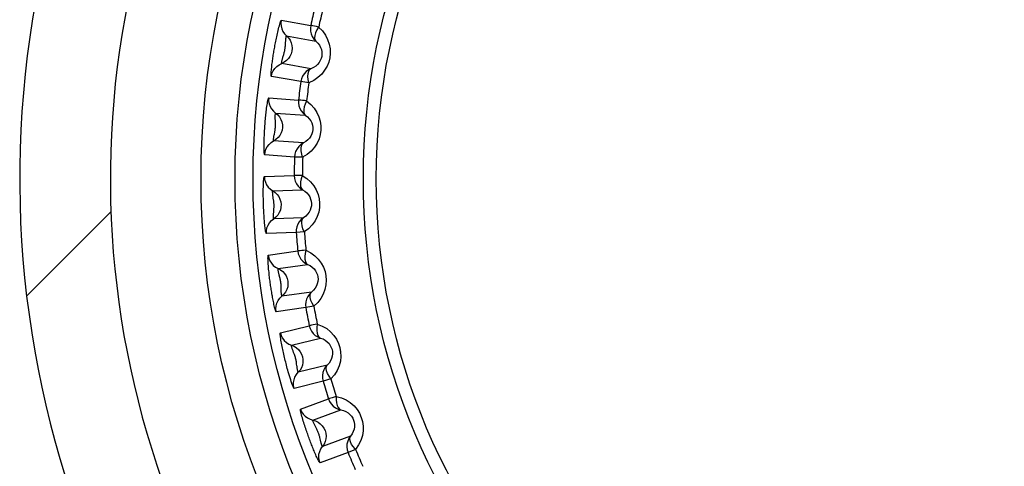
# Model space of a CAD drawing. Header units: millimetres. Extents: x -531 to 1423, y -716 to 1118.
# Tile 68 of 112: x 301.15 to 312.01, y 507.43 to 512.36. Entities that reach past the tile are written whole.
import ezdxf

# ---------------------------------------------------------------- set-up
doc = ezdxf.new("R2010")
doc.units = ezdxf.units.MM
doc.header["$LTSCALE"] = 23.1
doc.layers.get('0').update_dxf_attribs({"linetype": 'CONTINUOUS'})

msp = doc.modelspace()

# ---------------------------------------------------------------- linework, layer by layer
at = {"color": 7}
for p, q in [((304.031, 512.35), (304.356, 512.293)), ((304.089, 512.176), (304.413, 512.119)), ((304.05, 511.941), (304.058, 511.97)), ((304.359, 511.815), (304.036, 511.872)), ((304.246, 511.672), (303.922, 511.729)), ((304.335, 511.66), (304.246, 511.672)), ((303.893, 511.492), (304.221, 511.469)), ((303.968, 511.325), (304.296, 511.302)), ((304.275, 510.995), (303.947, 511.018)), ((304.177, 510.84), (303.849, 510.863)), ((304.267, 510.837), (304.177, 510.84)), ((303.845, 510.624), (304.174, 510.636)), ((303.937, 510.467), (304.266, 510.478)), ((301.222, 509.305), (302.152, 510.236)), ((303.948, 510.229), (303.95, 510.259)), ((304.277, 510.17), (303.948, 510.158)), ((304.196, 510.006), (303.867, 509.995)), ((304.285, 510.013), (304.196, 510.006)), ((303.888, 509.757), (304.213, 509.803)), ((303.996, 509.609), (304.322, 509.655)), ((304.031, 509.374), (304.031, 509.404)), ((304.365, 509.35), (304.039, 509.304)), ((304.301, 509.178), (303.975, 509.132)), ((304.39, 509.194), (304.301, 509.178)), ((304.021, 508.898), (304.34, 508.978)), ((304.144, 508.763), (304.463, 508.842)), ((304.538, 508.543), (304.219, 508.464)), ((304.493, 508.366), (304.173, 508.286)), ((304.579, 508.391), (304.493, 508.366)), ((304.243, 508.058), (304.552, 508.171)), ((304.38, 507.937), (304.689, 508.049)), ((304.463, 507.714), (304.456, 507.743)), ((304.794, 507.759), (304.485, 507.647)), ((304.851, 507.612), (304.768, 507.578)), ((304.768, 507.578), (304.459, 507.466))]:
    msp.add_line(p, q, dxfattribs=at)
for points in [[(303.922, 511.729), (303.921, 511.732), (303.92, 511.737), (303.92, 511.746), (303.92, 511.757), (303.92, 511.77), (303.921, 511.784), (303.923, 511.799), (303.924, 511.814), (303.926, 511.829), (303.927, 511.845), (303.929, 511.86), (303.931, 511.875), (303.933, 511.89), (303.935, 511.904), (303.937, 511.919), (303.939, 511.933), (303.941, 511.948), (303.943, 511.963), (303.946, 511.978), (303.948, 511.993), (303.951, 512.008), (303.953, 512.023), (303.956, 512.038), (303.959, 512.054), (303.961, 512.069), (303.964, 512.085), (303.967, 512.101), (303.971, 512.118), (303.974, 512.135), (303.977, 512.151), (303.981, 512.168), (303.985, 512.185), (303.988, 512.202), (303.992, 512.219), (303.996, 512.237), (304.001, 512.255), (304.005, 512.272), (304.01, 512.289), (304.014, 512.305), (304.018, 512.32), (304.023, 512.332), (304.026, 512.342), (304.029, 512.348), (304.031, 512.35)], [(304.031, 512.35), (304.028, 512.318), (304.029, 512.286), (304.037, 512.255), (304.049, 512.226), (304.067, 512.199), (304.089, 512.176)], [(304.443, 512.274), (304.485, 512.231), (304.518, 512.186), (304.543, 512.136), (304.561, 512.085), (304.57, 512.035), (304.571, 511.984), (304.566, 511.936), (304.555, 511.888), (304.536, 511.842), (304.51, 511.797), (304.477, 511.755), (304.436, 511.717), (304.389, 511.685), (304.335, 511.66)], [(304.356, 512.293), (304.352, 512.261), (304.353, 512.229), (304.361, 512.198), (304.373, 512.169), (304.391, 512.142), (304.413, 512.119)], [(304.443, 512.274), (304.419, 512.279), (304.398, 512.283), (304.381, 512.287), (304.368, 512.29), (304.36, 512.292), (304.356, 512.293)], [(304.443, 512.274), (304.425, 512.242), (304.41, 512.21), (304.402, 512.181), (304.399, 512.155), (304.403, 512.135), (304.413, 512.119)], [(304.089, 512.176), (304.11, 512.154), (304.128, 512.128), (304.14, 512.1), (304.148, 512.071), (304.151, 512.04), (304.148, 512.009), (304.14, 511.979), (304.127, 511.951), (304.11, 511.926), (304.088, 511.904), (304.063, 511.886), (304.036, 511.872)], [(304.079, 512.101), (304.079, 512.11), (304.08, 512.118), (304.08, 512.126), (304.081, 512.135), (304.082, 512.142), (304.083, 512.15), (304.084, 512.157), (304.085, 512.163), (304.086, 512.169), (304.087, 512.173), (304.088, 512.175), (304.089, 512.176)], [(304.058, 511.97), (304.061, 511.978), (304.063, 511.986), (304.065, 511.994), (304.067, 512.003), (304.069, 512.011), (304.071, 512.02), (304.072, 512.029), (304.074, 512.038), (304.075, 512.047), (304.076, 512.057), (304.077, 512.066), (304.077, 512.075), (304.079, 512.101)], [(304.413, 512.119), (304.435, 512.098), (304.452, 512.075), (304.465, 512.05), (304.474, 512.025), (304.479, 512), (304.48, 511.975), (304.478, 511.951), (304.472, 511.928), (304.462, 511.905), (304.449, 511.883), (304.432, 511.862), (304.411, 511.843), (304.387, 511.828), (304.359, 511.815)], [(304.036, 511.872), (304.035, 511.873), (304.035, 511.876), (304.035, 511.879), (304.036, 511.884), (304.037, 511.889), (304.038, 511.895), (304.039, 511.901), (304.041, 511.908), (304.042, 511.914), (304.044, 511.921), (304.046, 511.928), (304.048, 511.935), (304.05, 511.941)], [(303.922, 511.729), (303.929, 511.76), (303.942, 511.79), (303.959, 511.816), (303.981, 511.839), (304.007, 511.858), (304.036, 511.872)], [(304.359, 511.815), (304.331, 511.801), (304.305, 511.782), (304.283, 511.759), (304.266, 511.732), (304.253, 511.703), (304.246, 511.672)], [(304.335, 511.66), (304.329, 511.696), (304.325, 511.73), (304.327, 511.761), (304.334, 511.786), (304.344, 511.804), (304.359, 511.815)], [(303.849, 510.863), (303.847, 510.866), (303.846, 510.874), (303.844, 510.886), (303.843, 510.903), (303.842, 510.923), (303.842, 510.944), (303.842, 510.967), (303.842, 510.989), (303.843, 511.012), (303.843, 511.034), (303.844, 511.056), (303.845, 511.077), (303.846, 511.096), (303.847, 511.116), (303.848, 511.133), (303.849, 511.151), (303.85, 511.168), (303.851, 511.185), (303.852, 511.203), (303.854, 511.222), (303.855, 511.24), (303.857, 511.259), (303.859, 511.276), (303.86, 511.294), (303.862, 511.311), (303.864, 511.327), (303.866, 511.344), (303.868, 511.362), (303.87, 511.38), (303.873, 511.397), (303.875, 511.415), (303.878, 511.432), (303.881, 511.447), (303.883, 511.462), (303.886, 511.474), (303.889, 511.484), (303.891, 511.49), (303.893, 511.492)], [(303.893, 511.492), (303.892, 511.46), (303.897, 511.428), (303.908, 511.398), (303.924, 511.371), (303.944, 511.346), (303.968, 511.325)], [(304.221, 511.469), (304.221, 511.437), (304.226, 511.406), (304.236, 511.375), (304.252, 511.348), (304.272, 511.323), (304.296, 511.302)], [(304.31, 511.459), (304.286, 511.462), (304.265, 511.464), (304.247, 511.466), (304.234, 511.468), (304.225, 511.469), (304.221, 511.469)], [(304.31, 511.459), (304.356, 511.421), (304.394, 511.38), (304.424, 511.333), (304.447, 511.284), (304.461, 511.235), (304.468, 511.185), (304.468, 511.136), (304.461, 511.088), (304.448, 511.039), (304.427, 510.992), (304.398, 510.947), (304.361, 510.905), (304.318, 510.869), (304.267, 510.837)], [(304.31, 511.459), (304.295, 511.425), (304.284, 511.393), (304.279, 511.363), (304.279, 511.337), (304.285, 511.317), (304.296, 511.302)], [(303.968, 511.325), (303.992, 511.306), (304.012, 511.282), (304.027, 511.255), (304.038, 511.227), (304.044, 511.196), (304.044, 511.165), (304.04, 511.135), (304.03, 511.106), (304.015, 511.079), (303.996, 511.055), (303.973, 511.034), (303.947, 511.018)], [(303.966, 511.244), (303.965, 511.26), (303.965, 511.268), (303.965, 511.277), (303.965, 511.285), (303.965, 511.292), (303.965, 511.3), (303.965, 511.306), (303.966, 511.313), (303.966, 511.318), (303.967, 511.322), (303.968, 511.324), (303.968, 511.325)], [(304.296, 511.302), (304.32, 511.284), (304.34, 511.263), (304.356, 511.24), (304.367, 511.216), (304.375, 511.191), (304.378, 511.166), (304.378, 511.142), (304.375, 511.118), (304.368, 511.095), (304.357, 511.071), (304.342, 511.049), (304.324, 511.028), (304.301, 511.01), (304.275, 510.995)], [(303.959, 511.114), (303.961, 511.124), (303.963, 511.134), (303.964, 511.144), (303.965, 511.154), (303.966, 511.164), (303.967, 511.175), (303.968, 511.185), (303.968, 511.196), (303.968, 511.206), (303.967, 511.217), (303.967, 511.226), (303.967, 511.235), (303.966, 511.244)], [(303.947, 511.018), (303.946, 511.019), (303.946, 511.022), (303.946, 511.027), (303.946, 511.034), (303.947, 511.043), (303.948, 511.052), (303.949, 511.062), (303.951, 511.072), (303.953, 511.082), (303.955, 511.093), (303.959, 511.114)], [(303.849, 510.863), (303.853, 510.895), (303.862, 510.925), (303.877, 510.954), (303.896, 510.979), (303.92, 511.001), (303.947, 511.018)], [(304.275, 510.995), (304.248, 510.978), (304.224, 510.956), (304.205, 510.931), (304.19, 510.902), (304.181, 510.872), (304.177, 510.84)], [(304.267, 510.837), (304.257, 510.873), (304.25, 510.907), (304.249, 510.937), (304.253, 510.963), (304.261, 510.982), (304.275, 510.995)], [(304.174, 510.636), (304.176, 510.604), (304.185, 510.573), (304.198, 510.544), (304.217, 510.518), (304.24, 510.496), (304.266, 510.478)], [(304.263, 510.636), (304.239, 510.636), (304.218, 510.636), (304.2, 510.636), (304.186, 510.636), (304.178, 510.636), (304.174, 510.636)], [(304.263, 510.636), (304.252, 510.6), (304.244, 510.567), (304.242, 510.537), (304.245, 510.511), (304.253, 510.491), (304.266, 510.478)], [(304.263, 510.636), (304.313, 510.603), (304.355, 510.565), (304.39, 510.522), (304.417, 510.476), (304.437, 510.428), (304.449, 510.379), (304.454, 510.331), (304.452, 510.282), (304.444, 510.232), (304.428, 510.183), (304.404, 510.135), (304.372, 510.09), (304.333, 510.049), (304.285, 510.013)], [(303.867, 509.995), (303.865, 509.997), (303.863, 510.002), (303.861, 510.011), (303.859, 510.022), (303.857, 510.034), (303.855, 510.048), (303.853, 510.063), (303.851, 510.078), (303.849, 510.093), (303.848, 510.109), (303.846, 510.124), (303.845, 510.139), (303.844, 510.154), (303.843, 510.168), (303.842, 510.183), (303.841, 510.198), (303.84, 510.213), (303.839, 510.228), (303.838, 510.243), (303.838, 510.258), (303.837, 510.274), (303.836, 510.289), (303.836, 510.304), (303.835, 510.32), (303.835, 510.335), (303.834, 510.351), (303.834, 510.368), (303.834, 510.385), (303.833, 510.402), (303.833, 510.419), (303.833, 510.436), (303.833, 510.453), (303.833, 510.471), (303.833, 510.489), (303.834, 510.507), (303.834, 510.525), (303.835, 510.543), (303.836, 510.561), (303.837, 510.577), (303.838, 510.592), (303.84, 510.605), (303.841, 510.616), (303.843, 510.622), (303.845, 510.624)], [(303.845, 510.624), (303.848, 510.593), (303.856, 510.562), (303.869, 510.533), (303.888, 510.507), (303.911, 510.485), (303.937, 510.467)], [(303.943, 510.391), (303.941, 510.4), (303.94, 510.408), (303.939, 510.416), (303.938, 510.424), (303.937, 510.432), (303.937, 510.44), (303.936, 510.447), (303.936, 510.453), (303.936, 510.459), (303.936, 510.463), (303.937, 510.466), (303.937, 510.467)], [(303.937, 510.467), (303.963, 510.449), (303.985, 510.428), (304.003, 510.403), (304.017, 510.376), (304.026, 510.346), (304.029, 510.316), (304.028, 510.285), (304.021, 510.255), (304.009, 510.226), (303.993, 510.2), (303.972, 510.177), (303.948, 510.158)], [(304.266, 510.478), (304.291, 510.462), (304.313, 510.443), (304.331, 510.422), (304.345, 510.399), (304.355, 510.376), (304.362, 510.351), (304.364, 510.327), (304.363, 510.303), (304.359, 510.279), (304.351, 510.255), (304.338, 510.231), (304.322, 510.208), (304.301, 510.188), (304.277, 510.17)], [(303.95, 510.259), (303.951, 510.267), (303.951, 510.275), (303.952, 510.284), (303.952, 510.292), (303.952, 510.301), (303.952, 510.31), (303.952, 510.319), (303.951, 510.328), (303.95, 510.338), (303.949, 510.347), (303.948, 510.356), (303.947, 510.365), (303.943, 510.391)], [(303.948, 510.158), (303.947, 510.159), (303.947, 510.162), (303.946, 510.165), (303.946, 510.17), (303.946, 510.175), (303.946, 510.181), (303.946, 510.187), (303.946, 510.194), (303.946, 510.201), (303.946, 510.208), (303.947, 510.215), (303.947, 510.222), (303.948, 510.229)], [(303.867, 509.995), (303.867, 510.026), (303.873, 510.058), (303.885, 510.088), (303.902, 510.115), (303.923, 510.139), (303.948, 510.158)], [(304.277, 510.17), (304.252, 510.15), (304.23, 510.126), (304.214, 510.099), (304.202, 510.069), (304.196, 510.038), (304.196, 510.006)], [(304.285, 510.013), (304.271, 510.047), (304.261, 510.08), (304.257, 510.11), (304.258, 510.136), (304.264, 510.156), (304.277, 510.17)], [(304.303, 509.812), (304.278, 509.809), (304.257, 509.807), (304.24, 509.805), (304.226, 509.804), (304.217, 509.803), (304.213, 509.803)], [(304.213, 509.803), (304.219, 509.771), (304.231, 509.741), (304.247, 509.714), (304.269, 509.69), (304.294, 509.67), (304.322, 509.655)], [(304.303, 509.812), (304.295, 509.775), (304.291, 509.741), (304.292, 509.711), (304.297, 509.686), (304.307, 509.667), (304.322, 509.655)], [(304.303, 509.812), (304.356, 509.784), (304.401, 509.751), (304.44, 509.712), (304.472, 509.669), (304.497, 509.623), (304.514, 509.576), (304.524, 509.528), (304.528, 509.48), (304.524, 509.429), (304.513, 509.379), (304.495, 509.328), (304.468, 509.28), (304.433, 509.235), (304.39, 509.194)], [(303.975, 509.132), (303.973, 509.135), (303.971, 509.14), (303.968, 509.148), (303.965, 509.159), (303.961, 509.171), (303.958, 509.184), (303.954, 509.199), (303.951, 509.214), (303.948, 509.229), (303.945, 509.244), (303.942, 509.259), (303.939, 509.274), (303.936, 509.289), (303.933, 509.303), (303.931, 509.317), (303.928, 509.332), (303.926, 509.347), (303.923, 509.362), (303.921, 509.377), (303.919, 509.392), (303.916, 509.407), (303.914, 509.422), (303.912, 509.437), (303.91, 509.452), (303.908, 509.468), (303.906, 509.484), (303.903, 509.5), (303.901, 509.517), (303.899, 509.534), (303.897, 509.551), (303.896, 509.568), (303.894, 509.585), (303.892, 509.603), (303.891, 509.621), (303.889, 509.639), (303.888, 509.657), (303.886, 509.675), (303.885, 509.692), (303.885, 509.709), (303.884, 509.724), (303.885, 509.737), (303.885, 509.747), (303.886, 509.754), (303.888, 509.757)], [(303.888, 509.757), (303.894, 509.725), (303.905, 509.695), (303.922, 509.668), (303.943, 509.644), (303.968, 509.624), (303.996, 509.609)], [(304.009, 509.535), (304.007, 509.543), (304.005, 509.551), (304.003, 509.559), (304.001, 509.567), (304, 509.575), (303.998, 509.583), (303.997, 509.59), (303.996, 509.596), (303.996, 509.601), (303.995, 509.606), (303.996, 509.608), (303.996, 509.609)], [(303.996, 509.609), (304.023, 509.595), (304.047, 509.576), (304.068, 509.553), (304.085, 509.527), (304.097, 509.499), (304.104, 509.469), (304.105, 509.438), (304.102, 509.407), (304.093, 509.378), (304.079, 509.35), (304.061, 509.325), (304.039, 509.304)], [(304.322, 509.655), (304.349, 509.642), (304.373, 509.625), (304.393, 509.606), (304.409, 509.585), (304.421, 509.562), (304.43, 509.539), (304.435, 509.516), (304.437, 509.491), (304.435, 509.467), (304.429, 509.442), (304.419, 509.417), (304.405, 509.392), (304.387, 509.37), (304.365, 509.35)], [(304.031, 509.404), (304.03, 509.412), (304.03, 509.42), (304.03, 509.429), (304.029, 509.438), (304.028, 509.446), (304.027, 509.455), (304.026, 509.464), (304.024, 509.473), (304.022, 509.482), (304.02, 509.492), (304.018, 509.501), (304.016, 509.51), (304.009, 509.535)], [(304.039, 509.304), (304.038, 509.305), (304.037, 509.307), (304.037, 509.311), (304.036, 509.315), (304.035, 509.32), (304.034, 509.326), (304.034, 509.333), (304.033, 509.339), (304.032, 509.346), (304.032, 509.353), (304.032, 509.36), (304.031, 509.367), (304.031, 509.374)], [(304.365, 509.35), (304.342, 509.328), (304.323, 509.302), (304.31, 509.273), (304.301, 509.242), (304.298, 509.21), (304.301, 509.178)], [(304.39, 509.194), (304.372, 509.227), (304.358, 509.258), (304.351, 509.288), (304.35, 509.314), (304.354, 509.334), (304.365, 509.35)], [(303.975, 509.132), (303.973, 509.164), (303.975, 509.196), (303.984, 509.227), (303.997, 509.256), (304.016, 509.282), (304.039, 509.304)], [(304.173, 508.286), (304.171, 508.289), (304.167, 508.295), (304.162, 508.307), (304.155, 508.323), (304.149, 508.341), (304.142, 508.361), (304.135, 508.382), (304.128, 508.404), (304.122, 508.425), (304.115, 508.447), (304.109, 508.468), (304.104, 508.488), (304.098, 508.507), (304.093, 508.525), (304.089, 508.543), (304.084, 508.56), (304.08, 508.577), (304.076, 508.594), (304.072, 508.611), (304.067, 508.629), (304.063, 508.647), (304.059, 508.665), (304.055, 508.682), (304.051, 508.699), (304.048, 508.716), (304.044, 508.732), (304.041, 508.749), (304.037, 508.766), (304.034, 508.784), (304.031, 508.802), (304.028, 508.819), (304.025, 508.836), (304.023, 508.852), (304.021, 508.866), (304.02, 508.879), (304.019, 508.889), (304.02, 508.895), (304.021, 508.898)], [(304.021, 508.898), (304.03, 508.867), (304.045, 508.839), (304.064, 508.814), (304.088, 508.792), (304.115, 508.775), (304.144, 508.763)], [(304.428, 508.996), (304.404, 508.991), (304.383, 508.987), (304.366, 508.983), (304.353, 508.98), (304.344, 508.979), (304.34, 508.978)], [(304.34, 508.978), (304.349, 508.947), (304.364, 508.919), (304.383, 508.893), (304.407, 508.872), (304.434, 508.854), (304.463, 508.842)], [(304.428, 508.996), (304.424, 508.959), (304.423, 508.925), (304.428, 508.895), (304.436, 508.87), (304.447, 508.853), (304.463, 508.842)], [(304.428, 508.996), (304.484, 508.974), (304.533, 508.946), (304.576, 508.911), (304.612, 508.871), (304.641, 508.829), (304.663, 508.783), (304.678, 508.737), (304.686, 508.689), (304.688, 508.639), (304.683, 508.587), (304.669, 508.535), (304.648, 508.484), (304.618, 508.437), (304.579, 508.391)], [(304.463, 508.842), (304.492, 508.832), (304.517, 508.818), (304.539, 508.801), (304.558, 508.782), (304.572, 508.76), (304.583, 508.738), (304.591, 508.715), (304.595, 508.692), (304.596, 508.667), (304.592, 508.641), (304.585, 508.615), (304.574, 508.59), (304.558, 508.566), (304.538, 508.543)], [(304.167, 508.684), (304.161, 508.7), (304.159, 508.708), (304.156, 508.715), (304.153, 508.723), (304.151, 508.73), (304.149, 508.737), (304.147, 508.744), (304.146, 508.75), (304.145, 508.755), (304.144, 508.759), (304.144, 508.762), (304.144, 508.763)], [(304.144, 508.763), (304.173, 508.751), (304.199, 508.735), (304.222, 508.715), (304.241, 508.69), (304.256, 508.663), (304.266, 508.634), (304.271, 508.604), (304.27, 508.573), (304.265, 508.543), (304.254, 508.514), (304.238, 508.487), (304.219, 508.464)], [(304.2, 508.558), (304.199, 508.569), (304.198, 508.579), (304.196, 508.589), (304.194, 508.599), (304.192, 508.609), (304.189, 508.619), (304.187, 508.629), (304.184, 508.639), (304.18, 508.649), (304.177, 508.659), (304.174, 508.668), (304.17, 508.677), (304.167, 508.684)], [(304.173, 508.286), (304.167, 508.318), (304.167, 508.35), (304.172, 508.381), (304.182, 508.411), (304.198, 508.439), (304.219, 508.464)], [(304.219, 508.464), (304.218, 508.464), (304.216, 508.467), (304.215, 508.473), (304.213, 508.479), (304.211, 508.488), (304.209, 508.497), (304.208, 508.506), (304.206, 508.516), (304.205, 508.527), (304.203, 508.537), (304.2, 508.558)], [(304.538, 508.543), (304.517, 508.519), (304.502, 508.491), (304.491, 508.461), (304.486, 508.429), (304.487, 508.397), (304.493, 508.366)], [(304.579, 508.391), (304.558, 508.422), (304.541, 508.452), (304.531, 508.48), (304.527, 508.506), (304.529, 508.527), (304.538, 508.543)], [(304.638, 508.198), (304.614, 508.191), (304.594, 508.184), (304.577, 508.179), (304.565, 508.175), (304.556, 508.172), (304.552, 508.171)], [(304.552, 508.171), (304.565, 508.141), (304.582, 508.115), (304.604, 508.091), (304.63, 508.072), (304.658, 508.058), (304.689, 508.049)], [(304.638, 508.198), (304.638, 508.161), (304.641, 508.127), (304.648, 508.097), (304.659, 508.074), (304.672, 508.057), (304.689, 508.049)], [(304.638, 508.198), (304.695, 508.182), (304.747, 508.159), (304.793, 508.129), (304.834, 508.094), (304.867, 508.054), (304.893, 508.012), (304.913, 507.967), (304.927, 507.92), (304.934, 507.87), (304.934, 507.819), (304.926, 507.765), (304.91, 507.712), (304.885, 507.662), (304.851, 507.612)], [(304.459, 507.466), (304.456, 507.467), (304.453, 507.472), (304.448, 507.479), (304.443, 507.489), (304.437, 507.5), (304.431, 507.513), (304.424, 507.526), (304.418, 507.54), (304.412, 507.555), (304.405, 507.569), (304.399, 507.583), (304.394, 507.597), (304.388, 507.61), (304.382, 507.624), (304.377, 507.637), (304.371, 507.651), (304.366, 507.665), (304.36, 507.679), (304.355, 507.693), (304.349, 507.708), (304.344, 507.722), (304.339, 507.736), (304.333, 507.751), (304.328, 507.765), (304.323, 507.78), (304.317, 507.795), (304.312, 507.811), (304.306, 507.827), (304.301, 507.843), (304.296, 507.859), (304.29, 507.876), (304.285, 507.892), (304.28, 507.909), (304.274, 507.926), (304.269, 507.943), (304.264, 507.961), (304.259, 507.978), (304.254, 507.995), (304.25, 508.011), (304.247, 508.025), (304.244, 508.038), (304.243, 508.049), (304.242, 508.055), (304.243, 508.058)], [(304.243, 508.058), (304.256, 508.029), (304.273, 508.002), (304.295, 507.979), (304.321, 507.96), (304.349, 507.945), (304.38, 507.937)], [(304.689, 508.049), (304.718, 508.042), (304.745, 508.03), (304.769, 508.016), (304.789, 507.999), (304.806, 507.979), (304.819, 507.958), (304.829, 507.936), (304.836, 507.913), (304.839, 507.888), (304.839, 507.863), (304.834, 507.836), (304.825, 507.81), (304.812, 507.784), (304.794, 507.759)], [(304.408, 507.867), (304.404, 507.874), (304.401, 507.882), (304.397, 507.889), (304.394, 507.897), (304.391, 507.904), (304.388, 507.911), (304.385, 507.917), (304.383, 507.923), (304.381, 507.929), (304.38, 507.933), (304.38, 507.935), (304.38, 507.937)], [(304.38, 507.937), (304.409, 507.928), (304.437, 507.915), (304.462, 507.897), (304.484, 507.875), (304.501, 507.849), (304.514, 507.821), (304.522, 507.792), (304.525, 507.761), (304.523, 507.73), (304.515, 507.7), (304.503, 507.672), (304.485, 507.647)], [(304.456, 507.743), (304.455, 507.751), (304.452, 507.759), (304.45, 507.767), (304.448, 507.775), (304.445, 507.784), (304.442, 507.792), (304.439, 507.801), (304.436, 507.809), (304.432, 507.818), (304.428, 507.826), (304.424, 507.835), (304.42, 507.843), (304.408, 507.867)], [(304.485, 507.647), (304.484, 507.647), (304.483, 507.649), (304.482, 507.653), (304.48, 507.657), (304.478, 507.662), (304.476, 507.668), (304.474, 507.674), (304.472, 507.68), (304.47, 507.687), (304.468, 507.693), (304.467, 507.7), (304.465, 507.707), (304.463, 507.714)], [(304.794, 507.759), (304.777, 507.733), (304.764, 507.704), (304.756, 507.672), (304.755, 507.641), (304.759, 507.609), (304.768, 507.578)], [(304.851, 507.612), (304.827, 507.641), (304.807, 507.669), (304.794, 507.696), (304.787, 507.721), (304.787, 507.742), (304.794, 507.759)], [(304.459, 507.466), (304.449, 507.496), (304.446, 507.528), (304.447, 507.56), (304.455, 507.591), (304.468, 507.62), (304.485, 507.647)]]:
    msp.add_lwpolyline(points, dxfattribs=at)
for radius in [9, 8.625, 8.426, 7.209, 7.066]:
    msp.add_circle((312.146, 510.599), radius, dxfattribs=at)
for radius, start, end in [(11, 312.5, 227.5), (10, 312.5, 227.5), (7.972, 166.2666, 167.7334), (7.882, 166.2666, 167.7334), (7.972, 172.2666, 173.7334), (7.882, 172.2666, 173.7334), (7.972, 178.2666, 179.7334), (7.882, 178.2666, 179.7334), (7.972, 184.2666, 185.7334), (7.882, 184.2666, 185.7334), (7.972, 190.2666, 191.7334), (7.882, 190.2666, 191.7334), (7.972, 196.2666, 197.7334), (7.882, 196.2666, 197.7334), (7.882, 202.2666, 203.7334), (7.972, 202.2666, 203.7334)]:
    msp.add_arc((312.146, 510.599), radius, start, end, dxfattribs=at)

doc.saveas('drawing.dxf')
